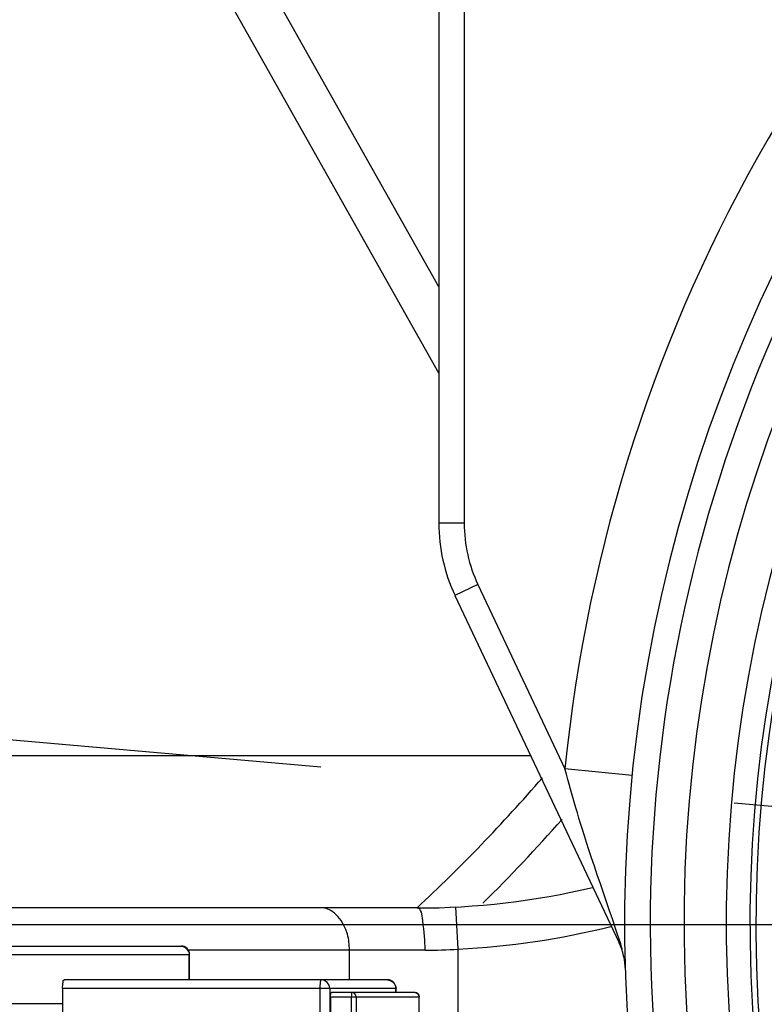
# Model space of a CAD drawing. Header units: millimetres. Extents: x 0 to 11890, y 0 to 8410.
# Tile 149 of 190: x 5901 to 5989, y 5615 to 5731. Entities that reach past the tile are written whole.
import ezdxf

# ---------------------------------------------------------------- set-up
doc = ezdxf.new("R2010")
doc.units = ezdxf.units.MM
doc.header["$LTSCALE"] = 653.95
doc.linetypes.add('CENTER', pattern=[0.6, 0.375, -0.075, 0.075, -0.075])
doc.layers.get('0').update_dxf_attribs({"linetype": 'CONTINUOUS'})
for name, color, linetype in [('304103000052DXF_CONTINUOUS_LINE', 7, 'CONTINUOUS'), ('304103000060DXF_CONTINUOUS_LINE', 7, 'CONTINUOUS'), ('304103000068DXF_CONTINUOUS_LINE', 7, 'CONTINUOUS'), ('304103000070DXF_CONTINUOUS_LINE', 7, 'CONTINUOUS'), ('304304000100DXF_CONTINUOUS_LINE', 7, 'CONTINUOUS'), ('DEFAULT_1', 7, 'CENTER'), ('R180-1-YUNDONGFANWDXF_DIMENSION', 7, 'CONTINUOUS')]:
    doc.layers.add(name, color=color, linetype=linetype)
doc.styles.get("Standard").update_dxf_attribs({"font": 'txt', "width": 0.7})
doc.dimstyles.new('DIMSTYLE_1', dxfattribs={"dimtxt": 100, "dimasz": 60, "dimexe": 5, "dimexo": 0.2, "dimgap": 2.5, "dimtad": 1, "dimdsep": 46, "dimtxsty": 'Standard', "dimblk": '_FILLED', "dimblk1": '_FILLED', "dimblk2": '_FILLED', "dimcen": 0.09, "dimclrt": 5, "dimazin": 2, "dimtp": 0.01, "dimtm": 0.01, "dimtfac": 1, "dimtofl": 0, "dimtmove": 0, "dimatfit": 3, "dimldrblk": '_FILLED', "dimfxl": 0, "dimtolj": 1, "dimarcsym": 0})
doc.dimstyles.new('DIMSTYLE_2', dxfattribs={"dimtxt": 100, "dimasz": 60, "dimexe": 5, "dimexo": 0.2, "dimgap": 2.5, "dimtad": 1, "dimdec": 1, "dimdsep": 46, "dimtxsty": 'Standard', "dimblk": '_FILLED', "dimblk1": '_FILLED', "dimblk2": '_FILLED', "dimcen": 0.09, "dimclrt": 5, "dimazin": 2, "dimtp": 0.01, "dimtm": 0.01, "dimtfac": 1, "dimtdec": 1, "dimtofl": 0, "dimtmove": 0, "dimatfit": 3, "dimldrblk": '_FILLED', "dimfxl": 0, "dimtolj": 1, "dimarcsym": 0})
doc.dimstyles.new('DIMSTYLE_4', dxfattribs={"dimtxt": 100, "dimasz": 60, "dimexe": 5, "dimexo": 0.2, "dimgap": 2.5, "dimtad": 0, "dimtih": 1, "dimtoh": 1, "dimdec": 1, "dimdsep": 46, "dimtxsty": 'Standard', "dimblk": '_FILLED', "dimblk1": '_FILLED', "dimblk2": '_FILLED', "dimcen": 0.09, "dimclrt": 5, "dimazin": 2, "dimtp": 0.01, "dimtm": 0.01, "dimtfac": 1, "dimtdec": 1, "dimtofl": 0, "dimtmove": 0, "dimatfit": 3, "dimldrblk": '_FILLED', "dimfxl": 0, "dimtolj": 1, "dimarcsym": 0})

# ---------------------------------------------------------------- blocks, each defined once
blk = doc.blocks.new('_FILLED')
at = {"color": 0, "linetype": 'ByBlock'}
blk.add_solid([(0, 0), (-1, 0.1667), (-1, -0.1667)], dxfattribs=at)
blk = doc.blocks.new('*D1')
at = {"layer": 'R180-1-YUNDONGFANWDXF_DIMENSION', "color": 2, "linetype": 'Continuous'}
for p, q in [((6148.19, 5624.09), (4999.64, 5624.09)), ((5049.64, 5624.09), (5049.64, 5247.34)), ((5049.64, 4870.59), (5049.64, 5247.34)), ((5593.98, 4870.59), (4999.64, 4870.59))]:
    blk.add_line(p, q, dxfattribs=at)
at = {"layer": 'R180-1-YUNDONGFANWDXF_DIMENSION', "color": 2, "linetype": 'Continuous', "xscale": 60, "yscale": 60, "zscale": 60}
for p, rotation in [((5049.64, 5624.09), 90), ((5049.64, 4870.59), 270)]:
    blk.add_blockref('_FILLED', p, dxfattribs=dict(at, rotation=rotation))
blk = doc.blocks.new('*D2')
at = {"layer": 'R180-1-YUNDONGFANWDXF_DIMENSION', "color": 2, "linetype": 'Continuous'}
for p, q in [((6148.19, 6874.09), (4999.64, 6874.09)), ((5049.64, 6874.09), (5049.64, 6249.09)), ((5049.64, 5624.09), (5049.64, 6249.09)), ((6148.19, 5624.09), (4999.64, 5624.09))]:
    blk.add_line(p, q, dxfattribs=at)
at = {"layer": 'R180-1-YUNDONGFANWDXF_DIMENSION', "color": 2, "linetype": 'Continuous', "xscale": 60, "yscale": 60, "zscale": 60}
for p, rotation in [((5049.64, 6874.09), 90), ((5049.64, 5624.09), 270)]:
    blk.add_blockref('_FILLED', p, dxfattribs=dict(at, rotation=rotation))
blk = doc.blocks.new('*D3')
at = {"layer": 'R180-1-YUNDONGFANWDXF_DIMENSION', "color": 2, "linetype": 'Continuous'}
for p, q in [((7942.19, 7214.56), (4728.59, 7214.56)), ((4778.59, 7214.56), (4778.59, 6042.57)), ((4778.59, 4870.59), (4778.59, 6042.57)), ((5593.98, 4870.59), (4728.59, 4870.59))]:
    blk.add_line(p, q, dxfattribs=at)
at = {"layer": 'R180-1-YUNDONGFANWDXF_DIMENSION', "color": 2, "linetype": 'Continuous', "xscale": 60, "yscale": 60, "zscale": 60}
for p, rotation in [((4778.59, 7214.56), 90), ((4778.59, 4870.59), 270)]:
    blk.add_blockref('_FILLED', p, dxfattribs=dict(at, rotation=rotation))
blk = doc.blocks.new('*D16')
at = {"layer": 'R180-1-YUNDONGFANWDXF_DIMENSION', "color": 2, "linetype": 'Continuous'}
for p, q in [((6849.41, 6674.04), (6849.41, 4561.76)), ((6849.41, 4561.76), (6517.2, 4128.02)), ((6517.2, 4128.02), (6517.2, 3879.03))]:
    blk.add_line(p, q, dxfattribs=at)
blk = doc.blocks.new('*D18')
at = {"layer": 'R180-1-YUNDONGFANWDXF_DIMENSION', "color": 2, "linetype": 'Continuous'}
for p, q in [((6779.71, 5677.34), (6779.71, 5217.65)), ((6779.71, 5217.65), (6164.58, 4435.57)), ((6164.58, 4435.57), (6164.58, 3879.03))]:
    blk.add_line(p, q, dxfattribs=at)

msp = doc.modelspace()

# ---------------------------------------------------------------- linework, layer by layer
at = {"layer": '304103000052DXF_CONTINUOUS_LINE', "color": 7, "linetype": 'Continuous'}
for p, q in [((5950.193, 5699.606), (5889.752, 5807)), ((5950.193, 5771.187), (5950.193, 5671.627)), ((5952.105, 5663.092), (5971.51, 5621.97))]:
    msp.add_line(p, q, dxfattribs=at)
at = {"layer": '304103000052DXF_CONTINUOUS_LINE', "color": 9, "linetype": 'Continuous'}
for p, q in [((5950.193, 5689.412), (5900.615, 5777.505)), ((5953.193, 5771.187), (5953.193, 5671.627)), ((5953.193, 5671.627), (5950.193, 5671.627)), ((5954.818, 5664.373), (5952.105, 5663.092)), ((5954.818, 5664.373), (5965.112, 5642.559)), ((5961.072, 5644.09), (5889.881, 5644.09)), ((5973.072, 5641.765), (5965.112, 5642.559))]:
    msp.add_line(p, q, dxfattribs=at)
at = {"layer": '304103000052DXF_CONTINUOUS_LINE', "color": 7, "linetype": 'Continuous'}
for centre, radius, start, end in [((6150.193, 5624.091), 178, 297.92271, 194.30545), ((6150.193, 5624.091), 166, 99.53677, 80.46323), ((6150.193, 5624.091), 163.198, 99.76144, 80.23857), ((5970.193, 5671.627), 20, 180, 205.2616), ((5964.275, 5618.556), 8, 1.70591, 25.2616)]:
    msp.add_arc(centre, radius, start, end, dxfattribs=at)
at = {"layer": '304103000052DXF_CONTINUOUS_LINE', "color": 9, "linetype": 'Continuous'}
for centre, radius, start, end in [((6150.193, 5624.091), 175, 99.2069, 194.30545), ((6150.193, 5624.091), 171, 99.4242, 80.5758), ((6150.193, 5624.091), 186, 125.67232, 174.30163), ((5970.193, 5671.627), 17, 180, 205.2616)]:
    msp.add_arc(centre, radius, start, end, dxfattribs=at)
msp.add_open_spline([(5971.51, 5621.97), (5972.879, 5618.723), (5966.89, 5635.576), (5966.12, 5639.037), (5965.112, 5642.559)], degree=3, knots=[0, 0, 0, 0, 0.4903057, 1, 1, 1, 1], dxfattribs=at)
at = {"layer": '304103000060DXF_CONTINUOUS_LINE', "color": 7, "linetype": 'Continuous'}
msp.add_arc((6150.193, 5624.091), 162.5, 96.35966, 83.64034, dxfattribs=at)
at = {"layer": '304103000068DXF_CONTINUOUS_LINE', "color": 7, "linetype": 'Continuous'}
msp.add_arc((5811.203, 5772.368), 200, 312.99476, 319.12869, dxfattribs=at)
at = {"layer": '304103000068DXF_CONTINUOUS_LINE', "color": 9, "linetype": 'Continuous'}
msp.add_arc((5811.203, 5772.368), 205, 314.69583, 318.51233, dxfattribs=at)
at = {"layer": '304103000070DXF_CONTINUOUS_LINE', "color": 7, "linetype": 'Continuous'}
msp.add_line((5947.604, 5626.091), (5892.872, 5626.091), dxfattribs=at)
at = {"layer": '304103000070DXF_CONTINUOUS_LINE', "color": 9, "linetype": 'Continuous'}
for p, q in [((5952.472, 5621.216), (5952.216, 5626.209)), ((5948.578, 5621.091), (5920.547, 5621.091)), ((5939.616, 5617.591), (5939.616, 5621.091)), ((5952.472, 5613.341), (5952.472, 5621.216))]:
    msp.add_line(p, q, dxfattribs=at)
at = {"layer": '304103000070DXF_CONTINUOUS_LINE', "color": 7, "linetype": 'Continuous'}
msp.add_arc((5947.604, 5716.091), 90, 270.00003, 283.35033, dxfattribs=at)
at = {"layer": '304103000070DXF_CONTINUOUS_LINE', "color": 9, "linetype": 'Continuous'}
for centre, radius, start, end in [((5947.604, 5716.091), 95, 272.93732, 283.97363), ((5948.577, 5681.933), 60.842, 270.00063, 273.67061)]:
    msp.add_arc(centre, radius, start, end, dxfattribs=at)
for points, knots in [([(5939.616, 5621.091), (5939.616, 5621.734), (5939.447, 5623.72), (5937.83, 5626.091), (5936.402, 5626.091)], [0, 0, 0, 0, 0.3105637, 1, 1, 1, 1]), ([(5948.578, 5621.091), (5948.578, 5622.273), (5948.391, 5623.558), (5948.143, 5626.091), (5947.604, 5626.091)], [0, 0, 0, 0, 0.6867082, 1, 1, 1, 1])]:
    msp.add_open_spline(points, degree=3, knots=knots, dxfattribs=at)
at = {"layer": '304304000100DXF_CONTINUOUS_LINE', "color": 7, "linetype": 'Continuous'}
for p, q in [((5723.184, 5621.591), (5919.701, 5621.591)), ((5920.702, 5617.591), (5920.702, 5620.591)), ((5944.131, 5617.591), (5905.878, 5617.591)), ((5905.687, 5616.591), (5905.687, 5575.591)), ((5945.131, 5616.091), (5945.131, 5616.591)), ((5937.385, 5615.591), (5937.385, 5576.591)), ((5947.376, 5616.091), (5937.48, 5616.091)), ((5947.876, 5613.591), (5947.876, 5615.591)), ((5722.185, 5614.791), (5905.687, 5614.791))]:
    msp.add_line(p, q, dxfattribs=at)
at = {"layer": '304304000100DXF_CONTINUOUS_LINE', "color": 9, "linetype": 'Continuous'}
for p, q in [((5722.183, 5620.591), (5920.702, 5620.591)), ((5920.665, 5617.591), (5920.665, 5620.591)), ((5905.687, 5616.591), (5945.131, 5616.591)), ((5936.117, 5616.591), (5936.117, 5575.591)), ((5937.29, 5616.591), (5937.29, 5575.591)), ((5945.113, 5616.091), (5945.113, 5616.591)), ((5937.385, 5615.591), (5947.876, 5615.591)), ((5939.839, 5615.591), (5939.839, 5576.591)), ((5940.425, 5615.591), (5940.425, 5576.591)), ((5947.867, 5613.591), (5947.867, 5615.591))]:
    msp.add_line(p, q, dxfattribs=at)
at = {"layer": '304304000100DXF_CONTINUOUS_LINE', "color": 7, "linetype": 'Continuous'}
msp.add_arc((5919.702, 5620.591), 1, 0, 90.00005, dxfattribs=at)
at = {"layer": '304304000100DXF_CONTINUOUS_LINE', "color": 9, "linetype": 'Continuous'}
msp.add_arc((5944.159, 5616.646), 0.932, 44.22611, 51.09371, dxfattribs=at)
for points in [[(5919.684, 5621.591), (5920.151, 5621.591), (5920.665, 5621.058), (5920.665, 5620.591)], [(5937.29, 5616.591), (5937.29, 5617.058), (5936.775, 5617.591), (5936.308, 5617.591)], [(5940.425, 5615.591), (5940.425, 5615.824), (5940.168, 5616.091), (5939.934, 5616.091)], [(5947.867, 5615.591), (5947.867, 5615.824), (5947.61, 5616.091), (5947.376, 5616.091)]]:
    msp.add_open_spline(points, degree=3, dxfattribs=at)
at = {"layer": '304304000100DXF_CONTINUOUS_LINE', "color": 7, "linetype": 'Continuous'}
for points, knots in [([(5905.687, 5616.591), (5905.687, 5616.827), (5905.725, 5617.083), (5905.77, 5617.591), (5905.878, 5617.591)], [0, 0, 0, 0, 0.6874593, 1, 1, 1, 1]), ([(5937.385, 5615.591), (5937.385, 5615.704), (5937.417, 5615.829), (5937.422, 5616.091), (5937.48, 5616.091)], [0, 0, 0, 0, 0.6612988, 1, 1, 1, 1])]:
    msp.add_open_spline(points, degree=3, knots=knots, dxfattribs=at)
at = {"layer": '304304000100DXF_CONTINUOUS_LINE', "color": 9, "linetype": 'Continuous'}
for points, knots in [([(5936.308, 5617.591), (5936.201, 5617.591), (5936.156, 5617.083), (5936.117, 5616.828), (5936.117, 5616.591)], [0, 0, 0, 0, 0.3097923, 1, 1, 1, 1]), ([(5944.516, 5617.509), (5944.455, 5617.536), (5944.328, 5617.576), (5944.196, 5617.591), (5944.131, 5617.591)], [0, 0, 0, 0, 0.5041954, 1, 1, 1, 1]), ([(5944.745, 5617.371), (5944.71, 5617.399), (5944.636, 5617.451), (5944.556, 5617.492), (5944.516, 5617.509)], [0, 0, 0, 0, 0.5007531, 1, 1, 1, 1]), ([(5945.038, 5616.969), (5945.013, 5617.03), (5944.953, 5617.146), (5944.872, 5617.249), (5944.827, 5617.296)], [0, 0, 0, 0, 0.5009099, 1, 1, 1, 1]), ([(5945.113, 5616.591), (5945.113, 5616.655), (5945.099, 5616.784), (5945.062, 5616.909), (5945.038, 5616.969)], [0, 0, 0, 0, 0.4963313, 1, 1, 1, 1]), ([(5939.934, 5616.091), (5939.876, 5616.091), (5939.871, 5615.829), (5939.839, 5615.704), (5939.839, 5615.591)], [0, 0, 0, 0, 0.3387012, 1, 1, 1, 1])]:
    msp.add_open_spline(points, degree=3, knots=knots, dxfattribs=at)
at = {"layer": '304304000100DXF_CONTINUOUS_LINE', "color": 7, "linetype": 'Continuous'}
for points in [[(5944.131, 5617.591), (5944.603, 5617.591), (5945.133, 5617.062), (5945.132, 5616.591)], [(5947.376, 5616.091), (5947.612, 5616.091), (5947.869, 5615.826), (5947.876, 5615.591)]]:
    msp.add_open_spline(points, degree=3, dxfattribs=at)
at = {"layer": 'DEFAULT_1', "color": 7, "linetype": 'CENTER'}
msp.add_line((5691.953, 5664.182), (6150.203, 5624.091), dxfattribs=at)

# ---------------------------------------------------------------- dimensions: what is measured, and where the dimension line sits
at = {"layer": 'R180-1-YUNDONGFANWDXF_DIMENSION', "color": 2, "linetype": 'Continuous'}
for base, p1, p2, dimstyle, picture, middle in [((4778.591, 7214.559), (5594.177, 4870.591), (7942.393, 7214.559), 'DIMSTYLE_2', '*D3', (4778.591, 5902.575)), ((5049.637, 6874.091), (6148.393, 5624.091), (6148.393, 6874.091), 'DIMSTYLE_1', '*D2', (5049.637, 6109.091)), ((5049.637, 5624.091), (5594.177, 4870.591), (6148.393, 5624.091), 'DIMSTYLE_1', '*D1', (5049.637, 5072.341))]:
    dim = msp.add_linear_dim(base=base, p1=p1, p2=p2, angle=90, dimstyle=dimstyle, dxfattribs=at)
    dim.commit()
    dim.dimension.update_dxf_attribs({"geometry": picture, "text_midpoint": middle, "dimtype": 160})
for feature_location, offset, origin, picture, middle in [((6849.408, 6674.04), (-332.211, -2795.01), (5880.193, 4637.224), '*D16', (6492.197, 3479.03)), ((6779.712, 5677.344), (-615.132, -1798.314), (5880.193, 5679.344), '*D18', (6139.58, 3479.03))]:
    dim = msp.add_ordinate_dim(feature_location=feature_location, offset=offset, dtype=1, origin=origin, dimstyle='DIMSTYLE_4', override={"dimgap": 25.000123, "dimtad": 1, "dimtih": 0, "dimtoh": 0}, dxfattribs=at)
    dim.commit()
    dim.dimension.update_dxf_attribs({"geometry": picture, "text_midpoint": middle})

doc.saveas('drawing.dxf')
